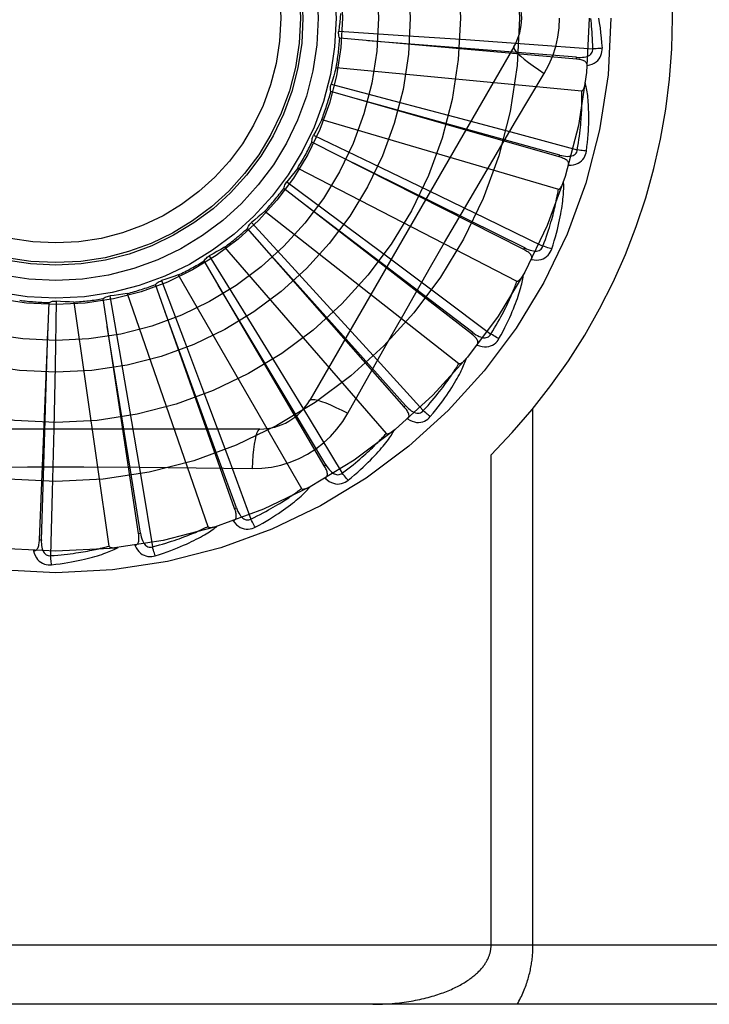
# Model space of a CAD drawing. Header units: inches. Extents: x 0 to 283, y 0 to 183.
# Tile 178 of 256: x 122.343 to 122.693, y 98.947 to 99.446. Entities that reach past the tile are written whole.
import ezdxf

# ---------------------------------------------------------------- set-up
doc = ezdxf.new("R2010")
doc.units = ezdxf.units.IN
doc.header["$LTSCALE"] = 15.5833333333
doc.header["$MEASUREMENT"] = 0
doc.linetypes.add('HIDDEN', pattern=[0.2, 0.1, -0.1])
doc.layers.add('RIGHTHAND_DOOR_ASSEMBLY', color=7, linetype='CONTINUOUS')

msp = doc.modelspace()

# ---------------------------------------------------------------- linework, layer by layer
at = {"layer": 'RIGHTHAND_DOOR_ASSEMBLY', "color": 8, "linetype": 'HIDDEN'}
for p, q in [((122.5049213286, 99.4404259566), (122.5376421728, 99.4382272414)), ((122.6253551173, 99.4261571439), (122.5054738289, 99.4367892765)), ((122.5376421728, 99.4382272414), (122.569360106, 99.4360375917)), ((122.5937263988, 99.43240154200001), (122.4902844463, 99.25323482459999)), ((122.569360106, 99.4360375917), (122.6014654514, 99.4337579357)), ((122.6014654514, 99.4337579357), (122.633676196, 99.4314110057)), ((122.6253552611, 99.42615713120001), (122.6254395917, 99.4271130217)), ((122.5036434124, 99.4219377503), (122.6280463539, 99.4100587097)), ((122.5010897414, 99.41341760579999), (122.532803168, 99.40506616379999)), ((122.6166467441, 99.3766144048), (122.5009440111, 99.4097420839)), ((122.532803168, 99.40506616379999), (122.5635335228, 99.39691342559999)), ((122.5635335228, 99.39691342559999), (122.594627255, 99.38859898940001)), ((122.4963360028, 99.3955053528), (122.6162426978, 99.36029757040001)), ((122.4922160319, 99.38762246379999), (122.5217758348, 99.37342013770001)), ((122.594627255, 99.38859898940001), (122.62581175, 99.380198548)), ((122.5987197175, 99.32961503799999), (122.4913773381, 99.38404094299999)), ((122.6166468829, 99.3766143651), (122.6169105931, 99.37753702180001)), ((122.5217758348, 99.37342013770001), (122.5504079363, 99.35959897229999)), ((122.4841582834, 99.3709335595), (122.5952349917, 99.3136695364)), ((122.5657384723, 99.3455012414), (122.5801093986, 99.3700781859)), ((122.4786209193, 99.3639728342), (122.5049587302, 99.3444329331)), ((122.572221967, 99.2868577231), (122.4771195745, 99.36061476)), ((122.5504079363, 99.35959897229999), (122.5793662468, 99.34555026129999)), ((122.505267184, 99.33903325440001), (122.4883302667, 99.3518969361)), ((122.4675503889, 99.349110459), (122.5657825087, 99.2718598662)), ((122.4607957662, 99.34332347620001), (122.482959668, 99.31915222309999)), ((122.5049587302, 99.3444329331), (122.5304577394, 99.3254428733)), ((122.5793662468, 99.34555026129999), (122.6083974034, 99.3313999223)), ((122.5381111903, 99.2498878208), (122.4586860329, 99.3403102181)), ((122.572809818, 99.28761618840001), (122.505267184, 99.33903325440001)), ((122.4471125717, 99.3308247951), (122.5289497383, 99.23637967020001)), ((122.5987198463, 99.3296149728), (122.5991534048, 99.3304710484)), ((122.4976202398, 99.22004151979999), (122.4367429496, 99.32386117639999)), ((122.4393848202, 99.32642071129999), (122.4565737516, 99.2984917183)), ((122.5304577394, 99.3254428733), (122.5562339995, 99.30616764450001)), ((122.4235835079, 99.3167374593), (122.4860679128, 99.20851129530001)), ((122.482959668, 99.31915222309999), (122.5044039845, 99.2956796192)), ((122.4522125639, 99.1983975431), (122.4120834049, 99.31186214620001)), ((122.4151619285, 99.31387544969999), (122.4267546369, 99.2831981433)), ((122.397813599, 99.30735760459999), (122.4386868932, 99.189261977)), ((122.3533300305, 99.1825209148), (122.3582459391, 99.3027723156)), ((122.3618522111, 99.30349723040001), (122.3612129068, 99.2707088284)), ((122.3707342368, 99.3030242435), (122.3885191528, 99.1793274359)), ((122.4035293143, 99.1857381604), (122.3855986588, 99.30474680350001)), ((122.3890025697, 99.30614110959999), (122.3945800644, 99.2738242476)), ((122.5562339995, 99.30616764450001), (122.582062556, 99.28677883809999)), ((122.4565737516, 99.2984917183), (122.4731883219, 99.2713849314)), ((122.5044039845, 99.2956796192), (122.5260665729, 99.27187452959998)), ((122.5722220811, 99.2868576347), (122.572809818, 99.28761618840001)), ((122.4267546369, 99.2831981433), (122.4379389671, 99.2534368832)), ((122.3945800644, 99.2738242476), (122.3999299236, 99.24248416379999)), ((122.5260665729, 99.27187452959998), (122.547759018, 99.24794801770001)), ((122.3612129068, 99.2707088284), (122.3605349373, 99.23892263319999)), ((122.4731883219, 99.2713849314), (122.4899542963, 99.2439103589)), ((122.5096147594, 99.24667408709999), (122.5165177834, 99.25904927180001)), ((122.4379389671, 99.2534368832), (122.4492023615, 99.22328583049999)), ((122.5381112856, 99.2498877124), (122.5388319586, 99.25052132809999)), ((122.6033702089, 98.97698487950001), (122.6033702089, 99.24900661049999)), ((122.3999299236, 99.24248416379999), (122.4052836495, 99.21074636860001)), ((122.4899542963, 99.2439103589), (122.5067266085, 99.216310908)), ((122.4650253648, 99.23865148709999), (122.2581414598, 99.23865148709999)), ((122.3605349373, 99.23892263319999), (122.3597854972, 99.206745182)), ((122.4492023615, 99.22328583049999), (122.4604483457, 99.19301095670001)), ((122.5821570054, 98.97698487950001), (122.5821570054, 99.2256174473)), ((122.3757735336, 99.21943959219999), (122.4042432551, 99.2192824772)), ((122.4976203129, 99.2200413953), (122.4984478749, 99.2205271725)), ((122.3597854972, 99.206745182), (122.3589738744, 99.1744592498)), ((122.4052836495, 99.21074636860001), (122.4105968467, 99.17889028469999)), ((122.4522126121, 99.198397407), (122.4531171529, 99.1987177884)), ((122.3533300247, 99.18252077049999), (122.3542888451, 99.18248201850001)), ((122.4035293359, 99.1857380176), (122.404478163, 99.1858814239)), ((122.9700834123, 98.97698487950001), (121.8780834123, 98.97698487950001)), ((122.9400834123, 98.94698487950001), (121.8780834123, 98.94698487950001))]:
    msp.add_line(p, q, dxfattribs=at)
for points in [[(122.5058164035, 99.4492754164), (122.5056425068, 99.4470541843), (122.505435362, 99.44483886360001), (122.5051949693, 99.4426294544), (122.5049213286, 99.4404259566)], [(122.6090733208, 99.4189413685), (122.6114167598, 99.42329955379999), (122.6133484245, 99.4278210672), (122.6148628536, 99.4324972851), (122.6159505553, 99.4372776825), (122.6166050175, 99.4421104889), (122.6168250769, 99.44698487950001)], [(122.633676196, 99.4314110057), (122.6336286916, 99.4332606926), (122.6335674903, 99.4350356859), (122.6334919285, 99.43673441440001), (122.6334039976, 99.4383615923), (122.633305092, 99.43992047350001), (122.6331963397, 99.44141386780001), (122.6330790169, 99.4428448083), (122.6329540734, 99.4442158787), (122.6328226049, 99.4455298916), (122.6326854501, 99.44678919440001)], [(122.6365697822, 99.44698487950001), (122.6369679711, 99.44454955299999), (122.6373257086, 99.4420684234), (122.637641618, 99.43954226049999), (122.6379161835, 99.4369709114), (122.6381497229, 99.4343542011), (122.6383407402, 99.4316929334)], [(122.5054738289, 99.4367892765), (122.505239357, 99.4373646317), (122.5050614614, 99.43795708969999), (122.5049393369, 99.4385725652), (122.5048744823, 99.4391957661), (122.5048686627, 99.43981151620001), (122.5049213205, 99.4404259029)], [(122.6254395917, 99.4271130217), (122.5932733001, 99.4296879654), (122.5196180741, 99.4355163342)], [(122.5937262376, 99.43240126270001), (122.5936632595, 99.4318331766), (122.5939930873, 99.4310488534), (122.594696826, 99.4300783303), (122.5957615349, 99.4289268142), (122.5971883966, 99.427594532), (122.5989677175, 99.4260985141), (122.6010758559, 99.42445968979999), (122.6034864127, 99.4227018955), (122.6061787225, 99.4208441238), (122.6090750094, 99.41894028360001)], [(122.6254393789, 99.4271144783), (122.6264753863, 99.427053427), (122.6274581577, 99.4270437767), (122.6283902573, 99.42708836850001), (122.6292681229, 99.42718930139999), (122.6300910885, 99.42735122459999), (122.6308521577, 99.4275749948), (122.6315488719, 99.4278602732), (122.6321640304, 99.4282115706), (122.6326794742, 99.42863164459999), (122.6330936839, 99.4291150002), (122.6333981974, 99.4296594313), (122.6335962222, 99.4302392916), (122.6336887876, 99.4308251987), (122.6336764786, 99.431415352)], [(122.6307808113, 99.4229340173), (122.6321049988, 99.4232364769), (122.6333017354, 99.423641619), (122.6343791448, 99.4241513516), (122.6353266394, 99.4247600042), (122.6361438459, 99.4254651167), (122.636828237, 99.42625529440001), (122.6373785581, 99.4271287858), (122.6378012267, 99.4280516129), (122.6380930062, 99.4289992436), (122.6382739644, 99.42994105), (122.6383571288, 99.4308347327), (122.6383407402, 99.4316929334)], [(122.6383407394, 99.4316929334), (122.6377244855, 99.4316268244), (122.6370199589, 99.43156641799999), (122.6362512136, 99.43151390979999), (122.6354276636, 99.4314699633), (122.6345589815, 99.43143530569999), (122.6336761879, 99.4314112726)], [(122.5036434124, 99.4219377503), (122.5030522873, 99.419789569), (122.5024296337, 99.4176534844), (122.5017754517, 99.4155294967), (122.5010897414, 99.41341760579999)], [(122.6307806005, 99.42292897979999), (122.6307763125, 99.4233920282), (122.6306900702, 99.4238156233), (122.6305167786, 99.4242009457), (122.6302717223, 99.4245444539), (122.6299676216, 99.4248404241), (122.6296070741, 99.4250965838), (122.6291946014, 99.42531778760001), (122.6287371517, 99.4255069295), (122.6282414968, 99.4256672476), (122.6277126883, 99.425802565), (122.6271574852, 99.425917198), (122.6265775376, 99.42601290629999), (122.6259772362, 99.42609328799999), (122.6253551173, 99.4261571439)], [(122.5801093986, 99.3700781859), (122.594560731, 99.3945510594), (122.6017821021, 99.4067316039), (122.6090733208, 99.4189413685)], [(122.5009440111, 99.4097420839), (122.5008226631, 99.4103514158), (122.5007601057, 99.4109668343), (122.5007566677, 99.41159429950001), (122.5008109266, 99.4122185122), (122.5009217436, 99.4128242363), (122.5010897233, 99.41341755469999)], [(122.6280463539, 99.4100587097), (122.6282185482, 99.4100749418), (122.6283777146, 99.4101312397), (122.6285234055, 99.4102315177), (122.6286569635, 99.4103640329), (122.6287791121, 99.4105192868), (122.6288912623, 99.41069446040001), (122.6289945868, 99.410883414), (122.6290905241, 99.4110866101), (122.6291808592, 99.4113027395), (122.6292657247, 99.41153097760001), (122.629345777, 99.4117702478), (122.6294212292, 99.4120199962), (122.6294923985, 99.41227891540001), (122.6295596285, 99.4125481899), (122.6296233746, 99.41282817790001), (122.6296836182, 99.4131200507), (122.6297407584, 99.4134249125), (122.6297939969, 99.413743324), (122.6298425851, 99.41407633), (122.6298867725, 99.41442358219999)], [(122.6304453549, 99.3795926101), (122.6307159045, 99.3818049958), (122.6309457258, 99.3839261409), (122.6311374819, 99.3859534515), (122.6312940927, 99.38789269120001), (122.6314178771, 99.38974780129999), (122.6315115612, 99.39152209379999), (122.6315773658, 99.39321926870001), (122.631617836, 99.3948424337), (122.6316351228, 99.39639502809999), (122.631631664, 99.3978800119), (122.6316095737, 99.3993006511), (122.6315712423, 99.40065966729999), (122.6315194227, 99.4019602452), (122.631454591, 99.4032044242), (122.631377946, 99.4043948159), (122.6312893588, 99.4055329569), (122.6311885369, 99.4066207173), (122.6310764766, 99.4076597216), (122.6309534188, 99.4086515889), (122.6308209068, 99.40959823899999), (122.6306800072, 99.41050151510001), (122.6305321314, 99.4113633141), (122.6303791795, 99.4121854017), (122.6302205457, 99.4129700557), (122.6300559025, 99.4137204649), (122.6298859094, 99.41443562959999)], [(122.62581175, 99.380198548), (122.626115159, 99.382023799), (122.6263909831, 99.3837782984), (122.6266382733, 99.38546062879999), (122.626859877, 99.3870750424), (122.6270577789, 99.38862447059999), (122.6272336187, 99.3901114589), (122.6273892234, 99.3915387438), (122.6275260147, 99.39290868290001), (122.6276456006, 99.3942238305), (122.627749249, 99.3954863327), (122.6278383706, 99.3966985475), (122.6279141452, 99.3978623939), (122.6279778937, 99.3989799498), (122.6280306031, 99.40005309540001), (122.6280735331, 99.4010838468), (122.6281071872, 99.4020738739), (122.6281323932, 99.4030250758), (122.6281494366, 99.40393878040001), (122.6281587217, 99.40481655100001), (122.6281607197, 99.40565958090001), (122.6281558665, 99.4064691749), (122.6281446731, 99.40724656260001), (122.6281276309, 99.4079930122), (122.6281052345, 99.4087097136), (122.6280782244, 99.40939848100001), (122.6280463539, 99.4100587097)], [(122.6169105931, 99.37753702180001), (122.5858128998, 99.38615294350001), (122.5145917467, 99.40581532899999)], [(122.4963360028, 99.3955053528), (122.4953490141, 99.393507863), (122.494333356, 99.3915282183), (122.4932890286, 99.38956641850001), (122.4922160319, 99.38762246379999)], [(122.4913773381, 99.38404094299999), (122.4913734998, 99.3846622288), (122.4914285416, 99.3852783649), (122.4915439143, 99.3858951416), (122.4917153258, 99.3864978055), (122.4919387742, 99.38707161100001), (122.4922160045, 99.387622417)], [(122.5991534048, 99.3304710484), (122.5702482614, 99.3448165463), (122.5040352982, 99.37760229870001)], [(122.6213633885, 99.3724193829), (122.6214467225, 99.3728738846), (122.6214421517, 99.37330555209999), (122.6213449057, 99.3737166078), (122.6211692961, 99.37410038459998), (122.6209267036, 99.3744485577), (122.6206211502, 99.3747683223), (122.6202579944, 99.37506358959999), (122.6198446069, 99.3753358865), (122.6193882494, 99.3755871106), (122.6188946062, 99.3758200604), (122.6183711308, 99.37603769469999), (122.6178197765, 99.37624142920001), (122.6172455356, 99.37643396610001), (122.6166467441, 99.3766144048)], [(122.6169106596, 99.37753849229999), (122.617916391, 99.37728247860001), (122.6188795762, 99.377087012), (122.6198032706, 99.3769543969), (122.6206843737, 99.37688736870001), (122.6215231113, 99.3768906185), (122.6223127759, 99.3769663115), (122.6230508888, 99.3771145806), (122.623721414, 99.37734311), (122.6243070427, 99.37765804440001), (122.6248052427, 99.37805427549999), (122.6252072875, 99.3785312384), (122.625511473, 99.3790631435), (122.6257132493, 99.3796209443), (122.6258128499, 99.3802027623)], [(122.621364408, 99.372422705), (122.6227219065, 99.37246909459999), (122.6239736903, 99.3726404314), (122.625128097, 99.37293705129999), (122.6261736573, 99.3733553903), (122.6271095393, 99.37389310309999), (122.6279311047, 99.3745394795), (122.6286367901, 99.3752930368), (122.6292264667, 99.3761191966), (122.6296923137, 99.3769944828), (122.6300482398, 99.3778850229), (122.6302990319, 99.3787468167), (122.6304453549, 99.3795926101)], [(122.6304453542, 99.37959261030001), (122.6298277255, 99.3796443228), (122.6291244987, 99.37971834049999), (122.6283597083, 99.3798122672), (122.627542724, 99.37992497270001), (122.6266831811, 99.3800553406), (122.6258117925, 99.3801988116)], [(122.4841582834, 99.3709335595), (122.4828111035, 99.3691589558), (122.4814391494, 99.3674073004), (122.4800424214, 99.3656785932), (122.4786209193, 99.3639728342)], [(122.4771195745, 99.36061476), (122.4772333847, 99.36122554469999), (122.4774040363, 99.36182012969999), (122.4776340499, 99.3624039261), (122.4779164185, 99.3629632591), (122.4782444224, 99.3634844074), (122.4786208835, 99.3639727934)], [(122.6128325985, 99.329928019), (122.6135169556, 99.3320492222), (122.6141440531, 99.3340885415), (122.6147160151, 99.3360429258), (122.6152367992, 99.3379174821), (122.6157094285, 99.3397156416), (122.6161372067, 99.3414401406), (122.6165230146, 99.3430941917), (122.6168699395, 99.3446803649), (122.6171807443, 99.3462016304), (122.617458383, 99.34766043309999), (122.6177055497, 99.3490595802), (122.6179251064, 99.35040129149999), (122.6181203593, 99.3516881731), (122.6182921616, 99.3529221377), (122.6184421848, 99.35410552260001), (122.618570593, 99.3552398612), (122.6186774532, 99.356327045), (122.6187640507, 99.3573684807), (122.6188309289, 99.3583657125), (122.6188799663, 99.35932033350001), (122.618912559, 99.3602339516), (122.6189304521, 99.3611081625), (122.6189358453, 99.36194434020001), (122.618928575, 99.3627448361), (122.618908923, 99.3635128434), (122.6188773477, 99.36424725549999)], [(122.6162426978, 99.36029757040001), (122.6164148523, 99.36028092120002), (122.6165817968, 99.3603060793), (122.6167438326, 99.36037697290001), (122.6169000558, 99.3604818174), (122.6170493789, 99.36061114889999), (122.6171926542, 99.3607619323), (122.6173298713, 99.36092791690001), (122.61746253, 99.3611092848), (122.6175921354, 99.3613044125), (122.6177186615, 99.3615124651), (122.6178425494, 99.36173226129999), (122.6179639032, 99.3619632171), (122.6180827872, 99.3622039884), (122.6181997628, 99.3624556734), (122.618315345, 99.3627185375), (122.6184297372, 99.3629937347), (122.6185451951, 99.36328733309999), (122.6186560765, 99.3635848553), (122.6187568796, 99.3638722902), (122.6188494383, 99.3641543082)], [(122.6083974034, 99.3313999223), (122.6090407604, 99.3331347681), (122.6096436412, 99.33480536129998), (122.6102048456, 99.3364104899), (122.6107279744, 99.3379537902), (122.6112155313, 99.339437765), (122.6116696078, 99.34086460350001), (122.612092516, 99.3422366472), (122.6124860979, 99.3435559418), (122.612852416, 99.3448246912), (122.6131931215, 99.3460447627), (122.6135100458, 99.3472182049), (122.6138047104, 99.34834667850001), (122.6140788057, 99.3494319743), (122.6143336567, 99.3504757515), (122.6145708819, 99.35147975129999), (122.6147912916, 99.3524455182), (122.6149960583, 99.35337476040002), (122.6151857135, 99.3542687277), (122.6153609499, 99.35512887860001), (122.6155224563, 99.3559562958), (122.6156709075, 99.3567521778), (122.6158070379, 99.35751763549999), (122.6159315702, 99.358253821), (122.6160452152, 99.3589618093), (122.6161490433, 99.3596432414), (122.6162426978, 99.36029757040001)], [(122.4675503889, 99.349110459), (122.4658917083, 99.3476228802), (122.4642130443, 99.3461625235), (122.4625143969, 99.34472938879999), (122.4607957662, 99.34332347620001)], [(122.4586860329, 99.3403102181), (122.4589133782, 99.3408884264), (122.4591934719, 99.34143997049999), (122.459529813, 99.3419696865), (122.4599129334, 99.34246547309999), (122.4603336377, 99.34291512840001), (122.4607957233, 99.34332344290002)], [(122.5374105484, 99.2961103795), (122.5515017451, 99.3208365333), (122.5586065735, 99.3331760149), (122.5657384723, 99.3455012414)], [(122.4471125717, 99.3308247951), (122.4452023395, 99.32967800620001), (122.4432776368, 99.3285617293), (122.4413384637, 99.3274759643), (122.4393848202, 99.32642071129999)], [(122.5388319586, 99.25052132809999), (122.5173290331, 99.2745821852), (122.4680442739, 99.32962829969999)], [(122.6025571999, 99.3246031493), (122.602725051, 99.3250336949), (122.6028022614, 99.32545844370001), (122.6027845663, 99.32588047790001), (122.6026847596, 99.3262905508), (122.6025124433, 99.32667834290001), (122.6022729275, 99.3270501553), (122.6019722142, 99.3274088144), (122.6016178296, 99.32775442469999), (122.6012172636, 99.3280874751), (122.6007766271, 99.32840963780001), (122.6003037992, 99.3287224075), (122.5998009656, 99.32902680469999), (122.5992735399, 99.3293245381), (122.5987197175, 99.32961503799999)], [(122.5991537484, 99.33047247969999), (122.6000928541, 99.3300307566), (122.6010016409, 99.3296565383), (122.6018835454, 99.32935150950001), (122.6027360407, 99.3291189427), (122.6035602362, 99.32896340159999), (122.6043499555, 99.3288882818), (122.6051027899, 99.32889418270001), (122.6058044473, 99.32899168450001), (122.6064390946, 99.3291900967), (122.6070032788, 99.3294848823), (122.6074883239, 99.32987713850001), (122.6078876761, 99.33034186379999), (122.6081913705, 99.3308513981), (122.608399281, 99.3314038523)], [(122.6025588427, 99.3246062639), (122.6039005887, 99.32439490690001), (122.6051621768, 99.3243262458), (122.6063518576, 99.3243990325), (122.6074576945, 99.32461193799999), (122.6084784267, 99.32496281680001), (122.6094074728, 99.32544203), (122.6102430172, 99.32604841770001), (122.6109783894, 99.3267480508), (122.6116014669, 99.32751935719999), (122.6121194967, 99.3283264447), (122.6125288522, 99.32912520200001), (122.6128325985, 99.329928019)], [(122.6128325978, 99.3299280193), (122.6122359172, 99.3300956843), (122.6115594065, 99.330301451), (122.6108262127, 99.33053841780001), (122.610045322, 99.33080370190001), (122.6092259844, 99.3310943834), (122.608397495, 99.3314001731)], [(122.4367429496, 99.32386117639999), (122.4370756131, 99.32438591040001), (122.4374550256, 99.3248744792), (122.437885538, 99.32533096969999), (122.4383555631, 99.3257452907), (122.4388537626, 99.32610720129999), (122.4393847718, 99.3264206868)], [(122.4235835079, 99.3167374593), (122.4214907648, 99.3159729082), (122.4193895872, 99.31524105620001), (122.4172799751, 99.3145419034), (122.4151619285, 99.31387544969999)], [(122.5861390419, 99.28449416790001), (122.5872124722, 99.2864475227), (122.5882141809, 99.2883313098), (122.5891456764, 99.29014213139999), (122.5900118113, 99.29188425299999), (122.5908162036, 99.2935604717), (122.5915626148, 99.2951728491), (122.5922544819, 99.29672399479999), (122.5928953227, 99.29821584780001), (122.5934884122, 99.2996508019), (122.5940371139, 99.3010306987), (122.5945446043, 99.30235778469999), (122.5950141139, 99.3036336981), (122.5954493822, 99.3048603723), (122.5958516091, 99.30603952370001), (122.5962228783, 99.30717313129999), (122.596563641, 99.30826266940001), (122.596874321, 99.30930998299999), (122.5971564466, 99.3103162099), (122.5974108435, 99.3112827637), (122.5976396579, 99.312210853), (122.597844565, 99.31310179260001), (122.5980275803, 99.3139568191), (122.5981911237, 99.3147768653), (122.5983354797, 99.3155642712), (122.5984615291, 99.31632211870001), (122.5985695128, 99.3170492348)], [(122.5952349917, 99.3136695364), (122.5954008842, 99.3136206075), (122.595569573, 99.3136137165), (122.5957420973, 99.31365266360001), (122.5959153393, 99.3137260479), (122.5960864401, 99.31382478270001), (122.5962556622, 99.3139457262), (122.5964218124, 99.31408274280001), (122.5965863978, 99.3142357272), (122.5967505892, 99.3144028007), (122.5969142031, 99.3145831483), (122.5970774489, 99.3147755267), (122.5972403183, 99.3149793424), (122.5974026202, 99.31519326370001), (122.5975651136, 99.3154182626), (122.5977283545, 99.3156545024), (122.5978927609, 99.3159030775), (122.5980590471, 99.31616474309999), (122.5982268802, 99.3164406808), (122.5983961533, 99.3167325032), (122.598566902, 99.3170396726)], [(122.4120834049, 99.31186214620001), (122.4125093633, 99.31231444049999), (122.4129743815, 99.31272237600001), (122.4134835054, 99.3130891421), (122.4140234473, 99.313407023), (122.4145811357, 99.31366810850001), (122.4151618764, 99.3138754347)], [(122.4984478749, 99.2205271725), (122.4818870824, 99.24822267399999), (122.4439105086, 99.31160123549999)], [(122.582062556, 99.28677883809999), (122.5830226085, 99.2883605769), (122.5839307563, 99.2898868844), (122.5847855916, 99.2913567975), (122.5855913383, 99.2927732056), (122.5863509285, 99.29413809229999), (122.5870668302, 99.29545321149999), (122.5877417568, 99.2967204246), (122.5883779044, 99.29794139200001), (122.5889777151, 99.2991178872), (122.5895431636, 99.3002514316), (122.590076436, 99.30134368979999), (122.5905793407, 99.3023960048), (122.5910538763, 99.303409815), (122.5915016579, 99.30438649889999), (122.5919246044, 99.30532746), (122.5923238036, 99.30623406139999), (122.5927007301, 99.30710775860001), (122.5930561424, 99.3079496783), (122.5933909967, 99.3087611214), (122.5937061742, 99.30954302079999), (122.5940025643, 99.3102964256), (122.5942810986, 99.3110222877), (122.5945427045, 99.3117216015), (122.5947882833, 99.31239528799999), (122.5950191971, 99.31304475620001), (122.5952349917, 99.3136695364)], [(122.397813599, 99.30735760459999), (122.3956139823, 99.3070029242), (122.3934122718, 99.3066819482), (122.3912084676, 99.3063946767), (122.3890025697, 99.30614110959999)], [(122.3582459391, 99.3027723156), (122.3588094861, 99.3030338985), (122.3593928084, 99.3032397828), (122.3600017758, 99.30339105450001), (122.360621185, 99.30348548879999), (122.3612359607, 99.3035206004), (122.3618521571, 99.3034972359)], [(122.3707342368, 99.3030242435), (122.3685072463, 99.30309225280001), (122.3662845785, 99.30319375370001), (122.3640662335, 99.30332874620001), (122.3618522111, 99.30349723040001)], [(122.3855986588, 99.30474680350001), (122.3861025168, 99.30511031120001), (122.3866363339, 99.3054228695), (122.3872056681, 99.30568665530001), (122.387796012, 99.30589660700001), (122.388393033, 99.30604743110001), (122.3890025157, 99.30614110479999)], [(122.4531171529, 99.1987177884), (122.4420970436, 99.2290469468), (122.4168012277, 99.298467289)], [(122.5165177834, 99.25904927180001), (122.5304174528, 99.2837385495), (122.5374105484, 99.2961103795)], [(122.3542888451, 99.18248201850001), (122.3553303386, 99.2147343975), (122.357647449, 99.2885835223)], [(122.404478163, 99.1858814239), (122.3993970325, 99.2177480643), (122.387696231, 99.29070115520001)], [(122.5750413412, 99.2812096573), (122.5752877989, 99.281600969), (122.5754440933, 99.2820036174), (122.5755066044, 99.28242140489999), (122.5754861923, 99.28284292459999), (122.5753903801, 99.28325631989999), (122.5752255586, 99.2836667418), (122.5749981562, 99.28407582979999), (122.574715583, 99.28448226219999), (122.574385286, 99.2848851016), (122.5740135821, 99.2852848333), (122.5736084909, 99.2856814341), (122.5731723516, 99.2860754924), (122.5727108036, 99.2864676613), (122.572221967, 99.2868577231)], [(122.5728104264, 99.2876175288), (122.5736489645, 99.28700606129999), (122.5744705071, 99.2864666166), (122.5752787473, 99.2860001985), (122.5760718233, 99.28561049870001), (122.5768516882, 99.2853017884), (122.5776129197, 99.2850785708), (122.5783532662, 99.2849418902), (122.5790606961, 99.28490484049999), (122.5797214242, 99.2849795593), (122.5803312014, 99.2851622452), (122.5808817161, 99.2854556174), (122.5813618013, 99.2858363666), (122.5817564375, 99.2862792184), (122.5820651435, 99.2867823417)], [(122.5861390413, 99.2844941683), (122.5855848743, 99.2847717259), (122.5849595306, 99.28510180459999), (122.5842844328, 99.28547324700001), (122.5835678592, 99.2858815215), (122.5828183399, 99.28632201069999), (122.5820626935, 99.28677906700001)], [(122.5750437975, 99.2812129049), (122.5763212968, 99.2807514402), (122.5775470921, 99.2804452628), (122.5787290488, 99.2802915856), (122.5798551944, 99.2802913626), (122.5809238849, 99.2804427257), (122.5819268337, 99.2807374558), (122.5828620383, 99.2811747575), (122.5837165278, 99.28172257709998), (122.5844743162, 99.2823620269), (122.5851357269, 99.28305649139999), (122.5856888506, 99.28376334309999), (122.5861390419, 99.28449416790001)], [(122.547759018, 99.24794801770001), (122.5490010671, 99.2493194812), (122.5501816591, 99.2506463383), (122.5512992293, 99.25192790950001), (122.5523584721, 99.25316623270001), (122.553362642, 99.2543627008), (122.5543144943, 99.25551856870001), (122.5552170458, 99.256635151), (122.556072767, 99.25771366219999), (122.5568843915, 99.2587553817), (122.5576541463, 99.2597614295), (122.558384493, 99.2607330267), (122.5590774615, 99.26167114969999), (122.5597352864, 99.2625768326), (122.5603598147, 99.2634511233), (122.5609531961, 99.26429503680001), (122.5615167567, 99.2651097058), (122.5620522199, 99.26589628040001), (122.5625605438, 99.2666557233), (122.5630429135, 99.267389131), (122.5635003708, 99.2680972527), (122.5639339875, 99.26878095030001), (122.5643448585, 99.2694409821), (122.5647340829, 99.2700781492), (122.5651027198, 99.2706931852), (122.5654523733, 99.2712872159), (122.5657825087, 99.2718598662)], [(122.5513294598, 99.2449331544), (122.5527531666, 99.2466480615), (122.5540932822, 99.24830823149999), (122.5553506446, 99.2499100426), (122.556530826, 99.2514567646), (122.5576379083, 99.25295045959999), (122.5586759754, 99.2543924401), (122.5596488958, 99.2557846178), (122.5605604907, 99.25712823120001), (122.5614144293, 99.2584250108), (122.5622143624, 99.2596761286), (122.5629638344, 99.2608831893), (122.5636663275, 99.26204719), (122.5643258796, 99.2631693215), (122.5649439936, 99.26425104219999), (122.5655230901, 99.2652939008), (122.5660638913, 99.2662992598), (122.5665671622, 99.26726885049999), (122.5670346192, 99.2682035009), (122.5674673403, 99.26910444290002), (122.5678676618, 99.26997245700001), (122.5682374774, 99.2708085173), (122.5685790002, 99.27161345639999), (122.5688947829, 99.27238773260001), (122.5691855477, 99.2731335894), (122.5694527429, 99.2738538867), (122.5696963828, 99.2745474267)], [(122.5657825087, 99.2718598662), (122.5659361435, 99.27178042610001), (122.5661004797, 99.27174173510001), (122.566277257, 99.27174732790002), (122.5664612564, 99.2717865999), (122.5666479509, 99.2718511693), (122.5668370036, 99.2719379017), (122.5670260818, 99.2720409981), (122.5672166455, 99.2721600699), (122.5674094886, 99.2722930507), (122.5676042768, 99.2724391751), (122.5678009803, 99.27259718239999), (122.5679994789, 99.2727664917), (122.5681993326, 99.27294583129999), (122.5684014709, 99.2731360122), (122.5686064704, 99.2733370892), (122.5688149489, 99.2735500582), (122.5690313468, 99.2737798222), (122.5692447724, 99.27401471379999), (122.569444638, 99.274243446), (122.5696344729, 99.27446978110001)], [(122.4902844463, 99.25323482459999), (122.4907449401, 99.25357363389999), (122.4915892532, 99.25368021), (122.4927816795, 99.25355600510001), (122.4943112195, 99.2532097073), (122.4961784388, 99.25264015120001), (122.4983636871, 99.25184722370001), (122.5008371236, 99.25084088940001), (122.5035645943, 99.2496322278), (122.5065189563, 99.2482298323), (122.5096147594, 99.24667408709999)], [(122.4610419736, 99.21863057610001), (122.4659762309, 99.2187807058), (122.4708435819, 99.2193648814), (122.4756290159, 99.22038059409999), (122.4802993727, 99.2218190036), (122.4848305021, 99.2236725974), (122.4891798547, 99.22592541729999), (122.4933083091, 99.2285632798), (122.4971849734, 99.2315600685), (122.5007764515, 99.23488689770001), (122.5040605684, 99.2385282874), (122.5070096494, 99.2424614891), (122.5096147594, 99.24667408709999)], [(122.539811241, 99.2438089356), (122.54012697, 99.2441461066), (122.5403564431, 99.24451164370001), (122.5404968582, 99.2449100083), (122.5405566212, 99.24532781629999), (122.540540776, 99.2457518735), (122.5404566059, 99.24618607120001), (122.5403107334, 99.24663080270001), (122.5401101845, 99.2470833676), (122.5398620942, 99.2475414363), (122.5395727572, 99.2480042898), (122.5392500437, 99.24847038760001), (122.5388963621, 99.24893986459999), (122.5385173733, 99.249412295), (122.5381111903, 99.2498878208)], [(122.5388328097, 99.2505225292), (122.5395404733, 99.2497634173), (122.540245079, 99.2490782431), (122.540950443, 99.2484672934), (122.5416554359, 99.24793454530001), (122.5423627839, 99.2474838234), (122.5430680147, 99.2471205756), (122.5437691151, 99.24684625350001), (122.5444567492, 99.2466759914), (122.5451196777, 99.24662431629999), (122.545753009, 99.2466882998), (122.5463490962, 99.2468721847), (122.5468925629, 99.2471551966), (122.5473638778, 99.2475153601), (122.5477622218, 99.2479509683)], [(122.5513294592, 99.2449331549), (122.5508378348, 99.2453105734), (122.5502862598, 99.24575303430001), (122.5496936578, 99.24624552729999), (122.5490673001, 99.24678203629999), (122.5484146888, 99.2473564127), (122.5477591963, 99.24794821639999)], [(122.5398137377, 99.24381097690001), (122.5409808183, 99.2431160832), (122.5421265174, 99.2425834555), (122.543258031, 99.2422088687), (122.5443637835, 99.24199552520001), (122.545441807, 99.24194190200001), (122.5464824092, 99.2420414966), (122.5474834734, 99.242293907), (122.5484261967, 99.24267011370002), (122.5492913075, 99.24315459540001), (122.5500721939, 99.2437113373), (122.5507490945, 99.2443007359), (122.5513294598, 99.2449331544)], [(122.465025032, 99.23865148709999), (122.4645015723, 99.2384219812), (122.4639872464, 99.23774418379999), (122.4634986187, 99.2366494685), (122.4630337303, 99.2351516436), (122.462593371, 99.2332498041), (122.4621874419, 99.23096085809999), (122.4618222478, 99.228315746), (122.4615052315, 99.2253492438), (122.4612425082, 99.22208873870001), (122.4610418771, 99.2186285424)], [(122.5096619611, 99.2126748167), (122.511384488, 99.21408929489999), (122.5130145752, 99.215465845), (122.5145523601, 99.21680075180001), (122.5160039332, 99.2180961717), (122.5173736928, 99.21935335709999), (122.5186658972, 99.2205728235), (122.519884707, 99.2217557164), (122.5210341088, 99.2229025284), (122.5221180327, 99.22401426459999), (122.5231402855, 99.2250913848), (122.5241046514, 99.22613479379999), (122.5250147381, 99.2271448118), (122.525874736, 99.2281218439), (122.5266863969, 99.2290670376), (122.5274523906, 99.2299814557), (122.5281736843, 99.2308662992), (122.5288513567, 99.2317231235), (122.5294872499, 99.2325524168), (122.5300826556, 99.23335518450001), (122.5306400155, 99.23413175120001), (122.5311613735, 99.23488271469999), (122.5316490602, 99.23560847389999), (122.5321056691, 99.2363089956), (122.5325323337, 99.23698634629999), (122.5329310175, 99.23764305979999), (122.5333015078, 99.2382779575)], [(122.5289497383, 99.23637967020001), (122.5290855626, 99.2362725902), (122.5292396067, 99.2362034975), (122.5294142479, 99.2361755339), (122.5296023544, 99.2361792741), (122.529797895, 99.2362073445), (122.5299999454, 99.236256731), (122.5302051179, 99.23632218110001), (122.5304147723, 99.2364030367), (122.5306292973, 99.2364971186), (122.5308482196, 99.2366037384), (122.5310712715, 99.236721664), (122.531298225, 99.2368503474), (122.5315284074, 99.23698862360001), (122.5317628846, 99.23713711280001), (122.5320022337, 99.23729575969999), (122.5322472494, 99.2374654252), (122.5324986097, 99.2376463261), (122.532757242, 99.2378403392), (122.5330244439, 99.2380496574), (122.533299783, 99.2382735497)], [(122.5067266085, 99.216310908), (122.5082057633, 99.21742252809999), (122.5096161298, 99.2185019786), (122.510956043, 99.2195488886), (122.5122304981, 99.2205643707), (122.5134429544, 99.22154917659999), (122.514596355, 99.2225040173), (122.5156939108, 99.2234296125), (122.5167382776, 99.22432668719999), (122.5177323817, 99.22519598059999), (122.5186786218, 99.2260381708), (122.5195796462, 99.2268539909), (122.5204376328, 99.2276440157), (122.5212549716, 99.2284088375), (122.5220336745, 99.2291491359), (122.5227760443, 99.2298655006), (122.5234835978, 99.23055879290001), (122.5241582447, 99.23122981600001), (122.524801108, 99.2318793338), (122.525413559, 99.23250819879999), (122.5259967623, 99.2331169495), (122.5265519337, 99.2337062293), (122.5270802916, 99.23427657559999), (122.5275830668, 99.2348285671), (122.5280614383, 99.2353627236), (122.5285171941, 99.2358798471), (122.5289497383, 99.23637967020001)], [(122.3188358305, 99.21927686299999), (122.3472949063, 99.2194366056), (122.361533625, 99.21945338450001), (122.3757735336, 99.21943959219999)], [(122.4042432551, 99.2192824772), (122.4326630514, 99.2190036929), (122.4468223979, 99.2188400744), (122.4610419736, 99.21863057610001)], [(122.4981386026, 99.21375028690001), (122.4985127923, 99.2140219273), (122.4988075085, 99.21433763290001), (122.4990208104, 99.2147022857), (122.499158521, 99.21510124), (122.4992231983, 99.2155206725), (122.4992226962, 99.2159629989), (122.4991635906, 99.21642735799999), (122.499052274, 99.2169097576), (122.4988953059, 99.21740656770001), (122.4986987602, 99.2179158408), (122.4984701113, 99.21843450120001), (122.498211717, 99.2189623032), (122.4979290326, 99.2194978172), (122.4976202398, 99.22004151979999)], [(122.4984489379, 99.2205281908), (122.4990001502, 99.2196488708), (122.4995623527, 99.21884273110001), (122.5001393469, 99.21810933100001), (122.5007307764, 99.21745278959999), (122.501340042, 99.2168763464), (122.5019637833, 99.2163861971), (122.5026002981, 99.2159841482), (122.5032432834, 99.21568682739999), (122.5038844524, 99.21551062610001), (122.5045184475, 99.2154535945), (122.5051385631, 99.2155213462), (122.505725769, 99.21569639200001), (122.506256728, 99.2159608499), (122.5067303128, 99.216313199)], [(122.4981419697, 99.21375228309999), (122.4991564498, 99.2128490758), (122.5001806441, 99.2121092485), (122.5012208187, 99.21152729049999), (122.5022662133, 99.21110853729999), (122.5033146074, 99.2108518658), (122.504355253, 99.21075272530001), (122.5053859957, 99.2108111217), (122.5063828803, 99.2110021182), (122.5073240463, 99.2113141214), (122.5081961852, 99.2117130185), (122.5089723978, 99.2121636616), (122.5096619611, 99.2126748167)], [(122.5096619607, 99.2126748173), (122.5092506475, 99.21313845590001), (122.5087927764, 99.21367730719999), (122.5083040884, 99.2142730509), (122.5077905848, 99.2149184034), (122.5072584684, 99.21560590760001), (122.5067268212, 99.2163110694)], [(122.4604483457, 99.19301095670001), (122.4621111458, 99.1938225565), (122.4637003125, 99.19461558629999), (122.4652141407, 99.195389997), (122.466657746, 99.1961459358), (122.4680346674, 99.1968834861), (122.4693479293, 99.1976027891), (122.4706008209, 99.19830394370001), (122.4717960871, 99.1989871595), (122.4729367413, 99.1996526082), (122.4740252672, 99.2003005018), (122.4750644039, 99.200931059), (122.4760563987, 99.2015444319), (122.4770037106, 99.2021407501), (122.4779084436, 99.20272029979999), (122.4787729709, 99.20328322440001), (122.4795989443, 99.20383008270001), (122.4803883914, 99.2043613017), (122.4811425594, 99.2048774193), (122.4818629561, 99.2053790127), (122.482550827, 99.20586639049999), (122.4832074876, 99.20633995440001), (122.4838342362, 99.2068000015), (122.4844323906, 99.20724686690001), (122.4850032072, 99.20768083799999), (122.4855485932, 99.2081023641), (122.4860679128, 99.20851129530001)], [(122.4626425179, 99.1888850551), (122.4646016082, 99.1899479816), (122.4664627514, 99.1909911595), (122.4682253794, 99.1920109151), (122.4698958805, 99.1930082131), (122.4714788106, 99.1939834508), (122.4729784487, 99.19493632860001), (122.474399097, 99.1958671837), (122.4757447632, 99.1967757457), (122.4770194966, 99.1976622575), (122.4782271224, 99.19852645), (122.4793715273, 99.1993684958), (122.4804563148, 99.2001880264), (122.4814856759, 99.20098464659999), (122.4824615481, 99.2017591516), (122.4833867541, 99.2025120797), (122.4842624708, 99.20324442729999), (122.4850900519, 99.2039575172), (122.4858713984, 99.20465148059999), (122.4866079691, 99.20532706), (122.487302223, 99.20598411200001), (122.4879562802, 99.20662283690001), (122.4885725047, 99.20724318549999), (122.4891534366, 99.207844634), (122.4897005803, 99.20842899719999), (122.4902163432, 99.2089983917), (122.4907002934, 99.20955170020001)], [(122.4860679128, 99.20851129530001), (122.4861810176, 99.20838044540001), (122.4863192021, 99.2082834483), (122.4864853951, 99.208222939), (122.4866708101, 99.20819101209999), (122.4868681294, 99.20818156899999), (122.487075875, 99.2081918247), (122.4872897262, 99.2082172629), (122.4875108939, 99.20825698), (122.4877393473, 99.2083087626), (122.4879744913, 99.2083720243), (122.4882158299, 99.2084456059), (122.4884630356, 99.2085290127), (122.4887152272, 99.20862122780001), (122.4889735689, 99.2087226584), (122.4892386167, 99.2088331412), (122.4895113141, 99.20895337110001), (122.4897927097, 99.2090836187), (122.4900830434, 99.2092249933), (122.4903829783, 99.2093788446), (122.4906922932, 99.2095447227)], [(122.4515312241, 99.19212206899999), (122.4519498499, 99.19231786), (122.4522988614, 99.19257199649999), (122.4525772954, 99.1928896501), (122.452788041, 99.19325530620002), (122.452930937, 99.19365487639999), (122.4530141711, 99.19408925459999), (122.4530440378, 99.1945563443), (122.453026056, 99.1950510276), (122.4529659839, 99.1955684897), (122.452869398, 99.19610572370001), (122.4527430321, 99.1966583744), (122.4525891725, 99.197225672), (122.4524129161, 99.19780511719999), (122.4522125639, 99.1983975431)], [(122.4531183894, 99.19871858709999), (122.4534932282, 99.19775084), (122.453892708, 99.1968528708), (122.4543204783, 99.1960235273), (122.4547769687, 99.1952669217), (122.4552661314, 99.1945855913), (122.4557858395, 99.1939862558), (122.4563347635, 99.19347101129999), (122.4569098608, 99.1930573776), (122.4575060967, 99.1927630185), (122.4581178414, 99.1925870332), (122.4587395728, 99.19253620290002), (122.4593492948, 99.1925969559), (122.4599207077, 99.19275615), (122.4604524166, 99.1930125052)], [(122.4515346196, 99.1921232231), (122.4523598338, 99.191044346), (122.4532255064, 99.1901240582), (122.4541367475, 99.1893557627), (122.4550840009, 99.18874673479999), (122.4560648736, 99.1882962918), (122.457067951, 99.1880019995), (122.4580911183, 99.18786427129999), (122.4591061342, 99.1878631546), (122.460089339, 99.1879914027), (122.461021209, 99.18821803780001), (122.4618686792, 99.18851363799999), (122.4626425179, 99.1888850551)], [(122.4626425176, 99.1888850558), (122.4623263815, 99.1894181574), (122.461978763, 99.19003392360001), (122.4616116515, 99.1907113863), (122.4612295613, 99.1914422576), (122.4608371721, 99.1922180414), (122.4604485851, 99.193011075)], [(122.4105968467, 99.17889028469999), (122.412383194, 99.1793725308), (122.4140937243, 99.1798504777), (122.4157267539, 99.1803244), (122.4172873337, 99.1807934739), (122.4187789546, 99.1812571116), (122.4202046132, 99.1817148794), (122.4215675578, 99.182166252), (122.4228705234, 99.1826109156), (122.4241165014, 99.1830484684), (122.4253079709, 99.18347864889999), (122.4264476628, 99.1839011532), (122.4275378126, 99.1843157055), (122.4285808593, 99.1847219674), (122.4295789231, 99.185119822), (122.4305343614, 99.18550896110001), (122.4314489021, 99.1858896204), (122.4323246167, 99.1862618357), (122.4331628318, 99.1866258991), (122.4339651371, 99.1869820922), (122.4347328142, 99.18733048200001), (122.4354672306, 99.18767121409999), (122.4361697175, 99.1880043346), (122.4368416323, 99.188329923), (122.4374842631, 99.1886480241), (122.4380995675, 99.1889587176), (122.4386868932, 99.189261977)], [(122.4119705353, 99.1744236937), (122.4140953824, 99.1750966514), (122.4161203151, 99.1757687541), (122.4180440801, 99.1764365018), (122.4198731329, 99.17709963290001), (122.4216120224, 99.1777576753), (122.4232648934, 99.178409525), (122.4248360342, 99.17905469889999), (122.4263293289, 99.17969217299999), (122.4277487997, 99.1803214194), (122.4290981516, 99.18094145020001), (122.4303812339, 99.1815516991), (122.431601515, 99.1821511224), (122.4327630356, 99.18273853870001), (122.4338678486, 99.1833143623), (122.4349188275, 99.1838785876), (122.4359173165, 99.18443197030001), (122.4368648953, 99.18497555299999), (122.4377634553, 99.18550910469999), (122.4386145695, 99.1860330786), (122.4394206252, 99.1865468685), (122.4401837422, 99.1870502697), (122.4409062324, 99.18754278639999), (122.441590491, 99.18802342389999), (122.4422383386, 99.18849367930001), (122.4428525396, 99.18895517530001), (122.4434324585, 99.1894068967)], [(122.4386868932, 99.189261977), (122.4387731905, 99.18911208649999), (122.438890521, 99.1889906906), (122.4390422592, 99.1888998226), (122.4392182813, 99.18883338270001), (122.4394102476, 99.1887867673), (122.4396161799, 99.1887575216), (122.4398309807, 99.1887420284), (122.4400556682, 99.18873917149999), (122.440289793, 99.1887467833), (122.4405326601, 99.18876440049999), (122.4407835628, 99.18879097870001), (122.441042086, 99.1888260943), (122.441307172, 99.1888689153), (122.441580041, 99.18891962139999), (122.4418612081, 99.18897794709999), (122.4421517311, 99.189044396), (122.4424578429, 99.1891206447), (122.4427645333, 99.1892029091), (122.4430572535, 99.1892875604), (122.443340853, 99.1893758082)], [(122.3503646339, 99.1769481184), (122.3508263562, 99.17697434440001), (122.3512450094, 99.1770805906), (122.35162159, 99.17727201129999), (122.3519531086, 99.17753314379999), (122.352234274, 99.17785098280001), (122.3524729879, 99.17822331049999), (122.3526743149, 99.1786458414), (122.3528414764, 99.1791117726), (122.3529780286, 99.1796144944), (122.353088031, 99.1801491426), (122.3531761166, 99.1807091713), (122.3532441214, 99.181293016), (122.3532958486, 99.18189646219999), (122.3533300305, 99.1825209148)], [(122.3542902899, 99.18248230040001), (122.354278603, 99.1814445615), (122.3543157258, 99.1804624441), (122.3544046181, 99.17953352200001), (122.3545472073, 99.1786614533), (122.3547481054, 99.17784712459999), (122.3550078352, 99.17709756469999), (122.3553259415, 99.1764152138), (122.3557061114, 99.1758174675), (122.3561502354, 99.1753225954), (122.3566527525, 99.17493185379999), (122.3572110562, 99.17465359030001), (122.3577996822, 99.1744833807), (122.35838933, 99.1744187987), (122.3589782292, 99.1744591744)], [(122.4016727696, 99.17970508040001), (122.4021208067, 99.17981808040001), (122.4025115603, 99.18000155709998), (122.4028450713, 99.18026077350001), (122.4031212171, 99.1805799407), (122.4033371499, 99.18094524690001), (122.4035010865, 99.1813560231), (122.4036188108, 99.1818090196), (122.4036947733, 99.18229816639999), (122.4037337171, 99.182817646), (122.4037405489, 99.1833634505), (122.4037210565, 99.183930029), (122.403677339, 99.1845161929), (122.4036139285, 99.18511852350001), (122.4035293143, 99.1857381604)], [(122.4044795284, 99.1858819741), (122.404664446, 99.18486077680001), (122.4048867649, 99.183903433), (122.4051498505, 99.1830081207), (122.4054549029, 99.1821787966), (122.4058062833, 99.1814172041), (122.4062031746, 99.180730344), (122.4066446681, 99.18012052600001), (122.407131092, 99.1796055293), (122.4076608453, 99.17920365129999), (122.4082282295, 99.17891507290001), (122.4088291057, 99.1787474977), (122.4094393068, 99.17869176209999), (122.4100305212, 99.17873993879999), (122.4106011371, 99.17889103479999)], [(122.3503687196, 99.1769480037), (122.3507338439, 99.1756397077), (122.3511954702, 99.174463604), (122.3517558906, 99.17341166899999), (122.3524089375, 99.1724942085), (122.3531521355, 99.1717114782), (122.3539739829, 99.17106546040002), (122.3548726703, 99.1705573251), (122.3558145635, 99.1701790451), (122.3567750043, 99.16993268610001), (122.3577243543, 99.1697967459), (122.3586209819, 99.16975619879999), (122.3594774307, 99.1698134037)], [(122.3589738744, 99.1744592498), (122.3608192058, 99.1745947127), (122.3625892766, 99.1747403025), (122.3642824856, 99.1748966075), (122.3659036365, 99.17506186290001), (122.367456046, 99.175234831), (122.3689425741, 99.17541451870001), (122.3703663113, 99.1755997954), (122.3717298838, 99.1757898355), (122.3730361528, 99.1759836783), (122.3742875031, 99.17618059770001), (122.3754865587, 99.1763797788), (122.3766354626, 99.17658052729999), (122.3777365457, 99.1767820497), (122.3787918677, 99.17698382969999), (122.379803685, 99.17718511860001), (122.380773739, 99.177385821), (122.3817040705, 99.1775855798), (122.3825960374, 99.1777844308), (122.383451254, 99.17798234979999), (122.3842709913, 99.1781791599), (122.3850566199, 99.1783747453), (122.3858094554, 99.1785688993), (122.3865308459, 99.1787614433), (122.3872220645, 99.17895217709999), (122.3878850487, 99.17914080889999), (122.3885191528, 99.1793274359)], [(122.3594774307, 99.1698134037), (122.3616912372, 99.1700720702), (122.363806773, 99.17034880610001), (122.3658221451, 99.17064041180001), (122.367743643, 99.1709454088), (122.3695756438, 99.1712624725), (122.3713220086, 99.1715897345), (122.3729868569, 99.1719259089), (122.3745738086, 99.1722692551), (122.3760867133, 99.17261849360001), (122.3775290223, 99.17297195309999), (122.378904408, 99.1733283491), (122.3802160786, 99.17368600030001), (122.3814677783, 99.174042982), (122.3826616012, 99.1743993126), (122.3838003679, 99.1747544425), (122.3848855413, 99.17510885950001), (122.3859188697, 99.1754632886), (122.3869021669, 99.17581714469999), (122.3878370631, 99.1761705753), (122.3887257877, 99.1765225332), (122.3895703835, 99.17687241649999), (122.3903730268, 99.1772193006), (122.3911358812, 99.1775617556), (122.3918610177, 99.1779009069), (122.392551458, 99.17823782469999), (122.3932063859, 99.1785716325)], [(122.3885191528, 99.1793274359), (122.3885755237, 99.17916392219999), (122.3886677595, 99.1790225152), (122.3887995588, 99.1789045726), (122.3889598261, 99.178806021), (122.3891395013, 99.17872391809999), (122.3893361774, 99.178656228), (122.3895441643, 99.17860036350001), (122.3897642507, 99.1785550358), (122.3899955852, 99.1785182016), (122.3902373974, 99.1784895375), (122.3904887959, 99.1784681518), (122.3907492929, 99.178453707), (122.3910176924, 99.17844558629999), (122.3912952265, 99.17844373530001), (122.3915823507, 99.1784477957), (122.3918801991, 99.178458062), (122.392189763, 99.1784743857), (122.3925119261, 99.1784977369), (122.392848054, 99.1785291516), (122.3931976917, 99.1785682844)], [(122.4016761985, 99.1797055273), (122.4022823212, 99.1784899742), (122.4029581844, 99.1774224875), (122.4037075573, 99.1764956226), (122.4045224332, 99.1757183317), (122.4054003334, 99.1750903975), (122.4063295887, 99.1746115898), (122.4073082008, 99.1742827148), (122.4083046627, 99.1740895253), (122.4092943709, 99.17402938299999), (122.4102522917, 99.174075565), (122.4111403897, 99.17420543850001), (122.4119705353, 99.1744236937)], [(122.4119705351, 99.1744236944), (122.4117610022, 99.1750069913), (122.4115362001, 99.17567741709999), (122.4113039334, 99.1764121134), (122.4110670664, 99.17720208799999), (122.4108285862, 99.1780381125), (122.4105971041, 99.17889035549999)], [(122.3594774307, 99.1698134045), (122.359382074, 99.1704258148), (122.3592882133, 99.1711266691), (122.3591991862, 99.17189204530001), (122.3591161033, 99.1727125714), (122.3590401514, 99.1735786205), (122.3589741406, 99.1744592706)], [(122.5221570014, 98.94698487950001), (122.5234125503, 98.9469914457), (122.5246656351, 98.94701111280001), (122.5259166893, 98.9470438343), (122.5271644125, 98.94708953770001), (122.5284079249, 98.9471481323), (122.5296463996, 98.94721950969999), (122.5308789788, 98.9473035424), (122.5321048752, 98.9474000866), (122.5333232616, 98.94750898), (122.5345333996, 98.9476300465), (122.5357345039, 98.9477630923), (122.5369258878, 98.947907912), (122.5381068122, 98.9480642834), (122.5392766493, 98.9482319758), (122.540434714, 98.9484107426), (122.5415804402, 98.94860033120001), (122.5427132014, 98.9488004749), (122.5438324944, 98.94901090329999), (122.5449377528, 98.94923133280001), (122.5460285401, 98.9494614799), (122.5471043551, 98.949701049), (122.5481648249, 98.9499497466), (122.5492095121, 98.95020726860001), (122.5502381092, 98.9504733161), (122.5512502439, 98.9507475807), (122.5522456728, 98.95102976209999), (122.5532240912, 98.95131955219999), (122.5541853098, 98.9516166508), (122.5551290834, 98.9519207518), (122.5560552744, 98.9522315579), (122.556963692, 98.9525487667), (122.5578542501, 98.95287208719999), (122.5587268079, 98.9532012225), (122.5595813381, 98.953535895), (122.5604177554, 98.95387581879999), (122.561236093, 98.9542207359), (122.5620363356, 98.95457038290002), (122.5628185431, 98.9549245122), (122.563582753, 98.9552828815), (122.564329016, 98.9556452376), (122.5650573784, 98.9560113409), (122.5657678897, 98.9563809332), (122.5664605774, 98.9567537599), (122.5671355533, 98.95712959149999), (122.5677928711, 98.95750818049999), (122.5684327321, 98.9578893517), (122.5690552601, 98.95827289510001), (122.5696607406, 98.9586587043), (122.5702493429, 98.95904660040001), (122.5708215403, 98.95943664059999), (122.5713780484, 98.9598290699), (122.57191831, 98.9602232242), (122.5724426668, 98.96061917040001), (122.5729491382, 98.96101491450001), (122.5734355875, 98.96140841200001), (122.5739028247, 98.9617996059), (122.5743498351, 98.9621869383), (122.5747799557, 98.962572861), (122.5751961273, 98.9629594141), (122.5755985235, 98.9633466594), (122.5759886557, 98.96373581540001), (122.5763654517, 98.9641255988), (122.5767282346, 98.9645151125), (122.5770773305, 98.9649043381), (122.5774128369, 98.9652930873), (122.577734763, 98.9656809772), (122.5780431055, 98.96606765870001), (122.5783379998, 98.9664528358), (122.578619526, 98.9668362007), (122.5788878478, 98.9672174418), (122.579143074, 98.96759622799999), (122.5793854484, 98.9679723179), (122.5796151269, 98.9683453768), (122.5798324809, 98.968715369), (122.5800377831, 98.96908209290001), (122.5802314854, 98.9694457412), (122.580413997, 98.96980637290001), (122.5805857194, 98.97016423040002), (122.5807470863, 98.9705195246), (122.5808984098, 98.9708724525), (122.5810400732, 98.97122326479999), (122.5811722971, 98.9715720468), (122.5812953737, 98.9719189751), (122.5814094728, 98.9722640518), (122.5815148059, 98.9726073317), (122.5816115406, 98.972948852), (122.5816998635, 98.97328865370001), (122.5817799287, 98.9736267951), (122.5818519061, 98.97396331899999), (122.5819159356, 98.97429832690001), (122.5819721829, 98.9746319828), (122.58202074, 98.97496415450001), (122.5820616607, 98.9752936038), (122.5820952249, 98.9756238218), (122.5821218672, 98.9759579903), (122.5821411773, 98.9762958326), (122.5821528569, 98.97663824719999), (122.5821570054, 98.97698487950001)], [(122.5953317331, 98.94698487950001), (122.5957869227, 98.9477876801), (122.5962278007, 98.94859341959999), (122.5966544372, 98.94940246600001), (122.5970666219, 98.95021371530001), (122.5974641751, 98.95102642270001), (122.5978470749, 98.95183987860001), (122.5982152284, 98.9526533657), (122.5985686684, 98.95346616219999), (122.5989073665, 98.9542775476), (122.5992314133, 98.95508680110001), (122.5995408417, 98.95589320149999), (122.5998357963, 98.95669602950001), (122.6001163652, 98.9574945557), (122.6003827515, 98.95828808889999), (122.6006351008, 98.95907590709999), (122.600873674, 98.95985737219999), (122.6010986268, 98.96063158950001), (122.6013104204, 98.9613986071), (122.6015093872, 98.9621579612), (122.6016960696, 98.9629102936), (122.6018709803, 98.9636559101), (122.6020345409, 98.96439535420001), (122.6021872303, 98.96512909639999), (122.6023293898, 98.9658576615), (122.6024614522, 98.96658171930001), (122.6025836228, 98.96730130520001), (122.6026961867, 98.96801666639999), (122.6027993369, 98.96872783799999), (122.6028932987, 98.96943489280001), (122.60297826, 98.97013796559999), (122.6030544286, 98.9708371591), (122.6031219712, 98.9715326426), (122.6031810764, 98.9722245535), (122.6032318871, 98.9729130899), (122.6032745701, 98.97359842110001), (122.6033092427, 98.97428077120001), (122.6033360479, 98.9749603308), (122.6033550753, 98.975637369), (122.6033664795, 98.9763122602), (122.6033702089, 98.97698487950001)]]:
    msp.add_lwpolyline(points, dxfattribs=at)
for radius in [0.2812500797, 0.2702837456, 0.235, 0.205, 0.179592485, 0.1635, 0.1452498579, 0.1420000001, 0.133, 0.12525, 0.124, 0.1139999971]:
    msp.add_circle((122.3615834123, 99.44698487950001), radius, dxfattribs=at)
for centre, radius, start, end in [((122.3615834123, 99.44698487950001), 0.3125, 314.8970822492, 45.1029177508), ((122.5684673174, 99.44698487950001), 0.0291666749, 330.0000000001, 30), ((122.3615834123, 99.44698487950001), 0.1442511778, 350.0007360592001, 355.9469828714), ((122.3615834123, 99.44698487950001), 0.1442511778, 339.0916451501, 345.0378919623), ((122.3615834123, 99.44698487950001), 0.1442511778, 328.182554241, 334.1288010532), ((122.3615834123, 99.44698487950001), 0.1442511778, 317.2734633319, 323.2197101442), ((122.3615834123, 99.44698487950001), 0.1442511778, 306.3643724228, 312.3106192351), ((122.3615834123, 99.44698487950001), 0.1442511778, 295.4552815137, 301.401528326), ((122.3615834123, 99.44698487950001), 0.1442511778, 284.5461906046, 290.4924374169), ((122.3615834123, 99.44698487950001), 0.1442511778, 262.7280087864, 268.6742555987), ((122.3615834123, 99.44698487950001), 0.1442511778, 273.6370996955, 279.5833465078), ((122.4650253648, 99.26781816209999), 0.0291666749, 270.0000000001, 330.0000000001)]:
    msp.add_arc(centre, radius, start, end, dxfattribs=at)

doc.saveas('drawing.dxf')
